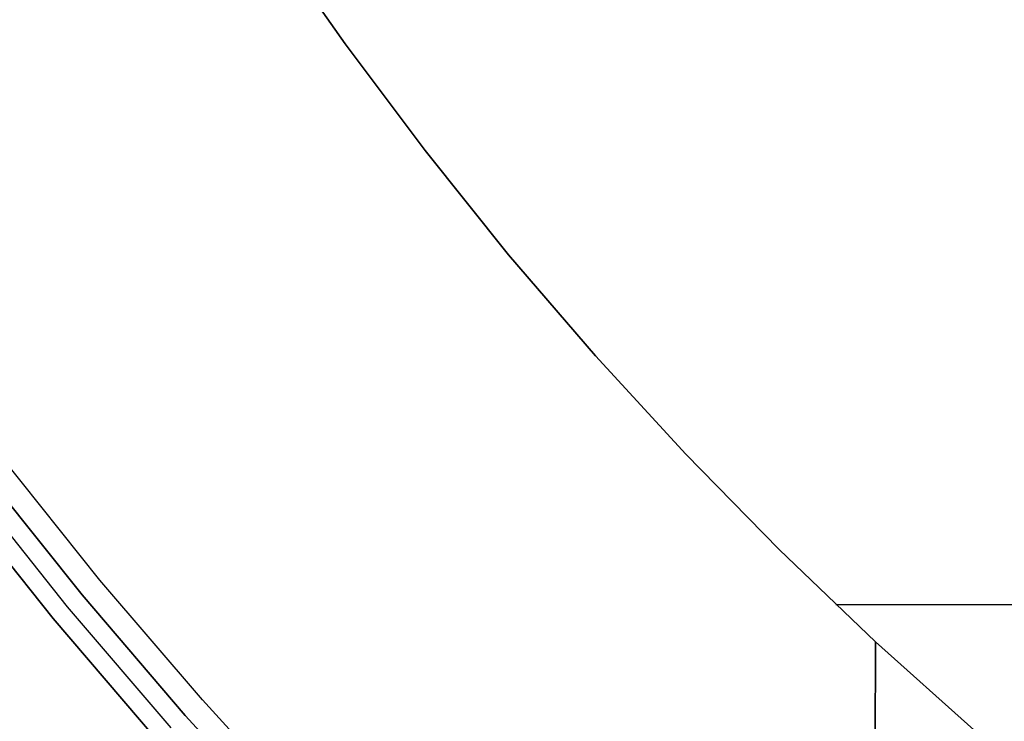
# Model space of a CAD drawing. Header units: millimetres. Extents: x -267 to 897, y -4167 to -3150.
# Tile 24 of 177: x 236 to 257, y -3582 to -3567. Entities that reach past the tile are written whole.
import ezdxf

# ---------------------------------------------------------------- set-up
doc = ezdxf.new("R2010")
doc.units = ezdxf.units.MM
doc.layers.add('1', color=7, linetype='Continuous')
doc.layers.add('BLANCO METALICO', color=7, linetype='Continuous', true_color=0xededed)

msp = doc.modelspace()

# ---------------------------------------------------------------- linework, layer by layer
at = {"layer": '1', "color": 29, "true_color": 0x4d342b}
for p, q in [((241.58, -3565.576, 85.657), (243.223, -3567.925, 85.657)), ((241.58, -3565.576, 79.568), (243.223, -3567.925, 79.568)), ((243.223, -3567.925, 85.657), (241.58, -3565.576, 85.657)), ((243.223, -3567.925, 82.612), (241.58, -3565.576, 82.612)), ((241.58, -3565.576, 79.568), (243.223, -3567.925, 79.568)), ((243.223, -3567.925, 85.657), (244.942, -3570.218, 85.657)), ((243.223, -3567.925, 79.568), (244.942, -3570.218, 79.568)), ((244.942, -3570.218, 85.657), (243.223, -3567.925, 85.657)), ((244.942, -3570.218, 82.612), (243.223, -3567.925, 82.612)), ((243.223, -3567.925, 79.568), (244.942, -3570.218, 79.568)), ((244.942, -3570.218, 85.657), (246.736, -3572.454, 85.657)), ((244.942, -3570.218, 79.568), (246.736, -3572.454, 79.568)), ((246.736, -3572.454, 85.657), (244.942, -3570.218, 85.657)), ((246.736, -3572.454, 82.612), (244.942, -3570.218, 82.612)), ((244.942, -3570.218, 79.568), (246.736, -3572.454, 79.568)), ((245.83, -3571.343, 85.657), (245.83, -3571.343, 79.568)), ((246.736, -3572.454, 85.657), (248.603, -3574.629, 85.657)), ((246.736, -3572.454, 79.568), (248.603, -3574.629, 79.568)), ((248.603, -3574.629, 85.657), (246.736, -3572.454, 85.657)), ((248.603, -3574.629, 82.612), (246.736, -3572.454, 82.612)), ((246.736, -3572.454, 79.568), (248.603, -3574.629, 79.568)), ((248.603, -3574.629, 85.657), (250.541, -3576.742, 85.657)), ((248.603, -3574.629, 79.568), (250.541, -3576.742, 79.568)), ((250.541, -3576.742, 85.657), (248.603, -3574.629, 85.657)), ((250.541, -3576.742, 82.612), (248.603, -3574.629, 82.612)), ((248.603, -3574.629, 79.568), (250.541, -3576.742, 79.568)), ((250.541, -3576.742, 85.657), (252.547, -3578.789, 85.657)), ((250.541, -3576.742, 79.568), (252.547, -3578.789, 79.568)), ((252.547, -3578.789, 85.657), (250.541, -3576.742, 85.657)), ((252.547, -3578.789, 82.612), (250.541, -3576.742, 82.612)), ((250.541, -3576.742, 79.568), (252.547, -3578.789, 79.568)), ((252.547, -3578.789, 85.657), (254.619, -3580.769, 85.657)), ((252.547, -3578.789, 79.568), (254.619, -3580.769, 79.568)), ((254.619, -3580.769, 85.657), (252.547, -3578.789, 85.657)), ((254.619, -3580.769, 82.612), (252.547, -3578.789, 82.612)), ((252.547, -3578.789, 79.568), (254.619, -3580.769, 79.568)), ((253.764, -3579.968, 85.657), (272.055, -3579.968, 85.657)), ((254.559, -3600.907, 85.657), (254.619, -3580.769, 85.657)), ((254.619, -3580.769, 85.657), (254.559, -3600.907, 85.657)), ((254.619, -3580.769, 79.568), (254.562, -3599.656, 79.568)), ((254.562, -3599.656, 79.568), (254.619, -3580.769, 79.568)), ((254.619, -3580.769, 85.657), (254.619, -3580.769, 79.568)), ((254.619, -3580.769, 79.568), (256.733, -3582.661, 79.568)), ((254.619, -3580.769, 79.568), (254.619, -3580.769, 85.657)), ((254.619, -3580.769, 79.568), (256.733, -3582.661, 79.568))]:
    msp.add_line(p, q, dxfattribs=at)
at = {"layer": 'BLANCO METALICO'}
for p, q in [((237.956, -3579.445, 239.116), (235.843, -3576.795, 239.116)), ((237.956, -3579.445, 239.916), (235.843, -3576.795, 239.916)), ((235.446, -3577.1, 243.532), (237.571, -3579.764, 243.532)), ((237.571, -3579.764, 241.916), (235.446, -3577.1, 241.916)), ((235.446, -3577.1, 242.724), (237.571, -3579.764, 242.724)), ((237.571, -3579.764, 240.416), (235.446, -3577.1, 240.416)), ((237.262, -3580.019, 243.532), (235.129, -3577.344, 243.532)), ((236.954, -3580.273, 243.532), (234.812, -3577.588, 243.532)), ((234.812, -3577.588, 241.916), (236.954, -3580.273, 241.916)), ((234.812, -3577.588, 240.416), (236.954, -3580.273, 240.416)), ((236.954, -3580.273, 242.724), (234.812, -3577.588, 242.724)), ((236.954, -3580.273, 241.166), (234.812, -3577.588, 241.166)), ((240.16, -3582.021, 239.116), (237.956, -3579.445, 239.116)), ((240.16, -3582.021, 239.916), (237.956, -3579.445, 239.916)), ((237.571, -3579.764, 243.532), (239.786, -3582.353, 243.532)), ((239.786, -3582.353, 241.916), (237.571, -3579.764, 241.916)), ((237.571, -3579.764, 242.724), (239.786, -3582.353, 242.724)), ((239.786, -3582.353, 240.416), (237.571, -3579.764, 240.416)), ((239.486, -3582.618, 243.532), (237.262, -3580.019, 243.532)), ((239.187, -3582.883, 243.532), (236.954, -3580.273, 243.532)), ((236.954, -3580.273, 241.916), (239.187, -3582.883, 241.916)), ((236.954, -3580.273, 240.416), (239.187, -3582.883, 240.416)), ((239.187, -3582.883, 242.724), (236.954, -3580.273, 242.724)), ((239.187, -3582.883, 241.166), (236.954, -3580.273, 241.166)), ((242.451, -3584.519, 239.116), (240.16, -3582.021, 239.116)), ((242.451, -3584.519, 239.916), (240.16, -3582.021, 239.916)), ((239.786, -3582.353, 243.532), (242.089, -3584.864, 243.532)), ((242.089, -3584.864, 241.916), (239.786, -3582.353, 241.916)), ((239.786, -3582.353, 242.724), (242.089, -3584.864, 242.724)), ((242.089, -3584.864, 240.416), (239.786, -3582.353, 240.416))]:
    msp.add_line(p, q, dxfattribs=at)

doc.saveas('drawing.dxf')
